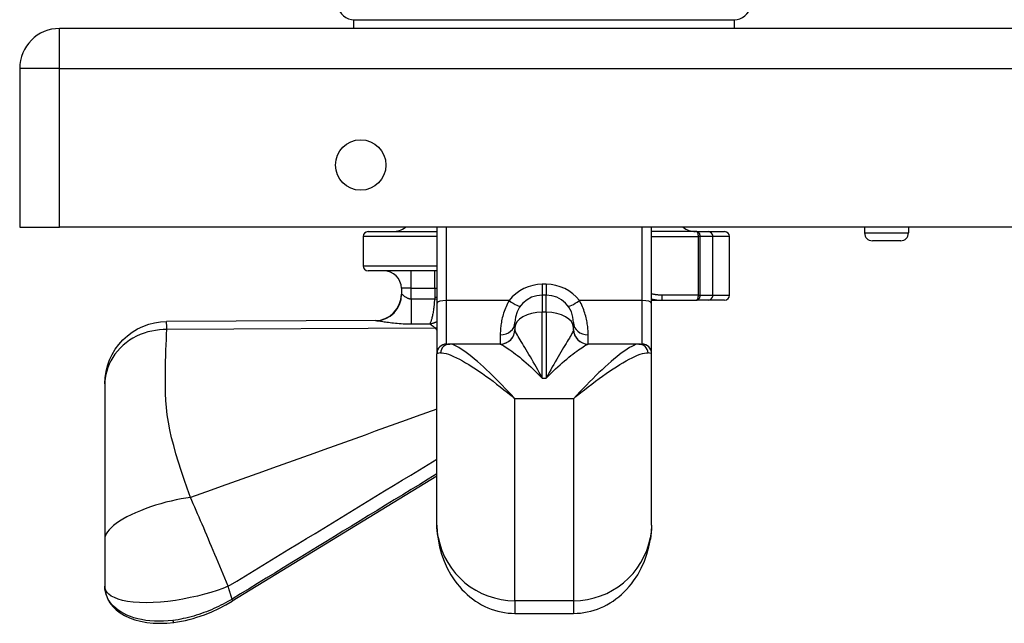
# Model space of a CAD drawing. Header units: inches. Extents: x 6 to 165, y 7 to 91.
# Tile 74 of 118: x 6.02 to 9.99, y 64.44 to 66.87. Entities that reach past the tile are written whole.
import ezdxf

# ---------------------------------------------------------------- set-up
doc = ezdxf.new("R2010")
doc.units = ezdxf.units.IN
doc.header["$MEASUREMENT"] = 0
doc.layers.add('Visible Edges(ANSI)', color=7, linetype='Continuous', lineweight=25)
doc.layers.add('Visible Tangent Edges(ANSI)', color=7, linetype='Continuous', lineweight=25)

msp = doc.modelspace()

# ---------------------------------------------------------------- linework, layer by layer
at = {"layer": 'Visible Edges(ANSI)'}
for p, q in [((7.3649, 66.8704), (8.9003, 66.8704)), ((7.3649, 66.835), (7.3649, 66.8704)), ((8.9003, 66.835), (8.9003, 66.8704)), ((29.7746, 66.835), (6.1786, 66.835)), ((6.0176, 66.674), (6.0176, 66.035)), ((6.0176, 66.035), (6.1786, 66.035)), ((29.7746, 66.035), (6.1786, 66.035)), ((7.6995, 66.035), (7.6995, 65.7287)), ((8.5657, 65.7287), (8.5657, 66.035)), ((9.424, 66.035), (9.424, 66.0111)), ((9.6012, 66.035), (9.6012, 66.0111)), ((7.4027, 65.9969), (7.4027, 65.8788)), ((7.4224, 66.0166), (7.6995, 66.0166)), ((8.747, 66.0166), (8.5657, 66.0166)), ((8.747, 66.0166), (8.7937, 66.0166)), ((8.7937, 66.0166), (8.8597, 66.0166)), ((8.8794, 65.7606), (8.8794, 65.9969)), ((9.5697, 65.9796), (9.4555, 65.9796)), ((7.6995, 65.8591), (7.4224, 65.8591)), ((7.5564, 65.7882), (7.5564, 65.7643)), ((8.1405, 65.7606), (8.1247, 65.7606)), ((7.6995, 65.7287), (7.6995, 65.5244)), ((8.5657, 65.741), (8.6067, 65.741)), ((8.5657, 65.5244), (8.5657, 65.7287)), ((8.6067, 65.741), (8.747, 65.741)), ((8.7937, 65.741), (8.747, 65.741)), ((8.8597, 65.741), (8.7937, 65.741)), ((7.4538, 65.658), (6.6101, 65.6543)), ((8.0145, 65.6298), (8.0145, 65.6504)), ((8.0145, 65.6298), (8.0145, 65.6228)), ((8.2507, 65.6504), (8.2507, 65.6298)), ((8.2507, 65.6228), (8.2507, 65.6298)), ((7.7389, 65.5638), (7.7516, 65.5638)), ((7.9555, 65.5638), (7.7516, 65.5638)), ((8.5135, 65.5638), (8.3096, 65.5638)), ((8.5135, 65.5638), (8.5263, 65.5638)), ((7.6995, 64.834), (7.6995, 65.5244)), ((8.5657, 64.834), (8.5657, 65.5244)), ((6.3609, 65.404), (6.3609, 65.3996)), ((6.3609, 65.3996), (6.3609, 64.7787)), ((7.6995, 65.0316), (6.8746, 64.5275)), ((6.3609, 64.7787), (6.3609, 64.5876)), ((6.3609, 64.5876), (6.3609, 64.5872)), ((8.0145, 64.4785), (8.2507, 64.4785))]:
    msp.add_line(p, q, dxfattribs=at)
at = {"layer": 'Visible Edges(ANSI)', "flags": 128}
for points in [[(8.5657, 65.7453), (8.586, 65.742), (8.6067, 65.741)], [(6.3609, 65.404), (6.3621, 65.4284), (6.3657, 65.4526), (6.3717, 65.4764), (6.3799, 65.4995), (6.3903, 65.5216), (6.4029, 65.5427), (6.4175, 65.5624), (6.4338, 65.5806), (6.452, 65.5971), (6.4717, 65.6117), (6.4926, 65.6244), (6.5147, 65.6349), (6.5378, 65.6433), (6.5616, 65.6493), (6.5857, 65.653), (6.6101, 65.6543)], [(7.6995, 64.834), (7.7009, 64.8059), (7.7045, 64.7772)], [(8.5657, 64.834), (8.5643, 64.8059), (8.5607, 64.7772)], [(7.7045, 64.7772), (7.7104, 64.7469), (7.7185, 64.7172), (7.7288, 64.6885), (7.7413, 64.6608), (7.7558, 64.6344), (7.7722, 64.6094), (7.7811, 64.5976), (7.7905, 64.5862), (7.8003, 64.5752), (7.8105, 64.5647), (7.8212, 64.5548), (7.8322, 64.5454), (7.8436, 64.5365), (7.8553, 64.5282), (7.8673, 64.5204), (7.8797, 64.5133), (7.8924, 64.5068), (7.9053, 64.5009), (7.9184, 64.4957), (7.9317, 64.4912), (7.9452, 64.4873), (7.9589, 64.4841), (7.9727, 64.4817), (7.9866, 64.4799), (8.0005, 64.4788), (8.0145, 64.4785)], [(8.2507, 64.4785), (8.2647, 64.4788), (8.2786, 64.4799), (8.2925, 64.4817), (8.3063, 64.4841), (8.3199, 64.4873), (8.3334, 64.4912), (8.3468, 64.4957), (8.3599, 64.5009), (8.3728, 64.5068), (8.3855, 64.5133), (8.3978, 64.5204), (8.4099, 64.5282), (8.4216, 64.5365), (8.433, 64.5454), (8.444, 64.5548), (8.4546, 64.5647), (8.4649, 64.5752), (8.4747, 64.5862), (8.4841, 64.5976), (8.493, 64.6094), (8.5094, 64.6344), (8.5239, 64.6608), (8.5363, 64.6885), (8.5466, 64.7172), (8.5548, 64.7469), (8.5607, 64.7772)], [(6.3609, 64.5872), (6.3622, 64.5697), (6.3662, 64.5527), (6.3727, 64.5364), (6.3817, 64.5209), (6.3931, 64.5064), (6.4068, 64.4931), (6.4226, 64.481), (6.4405, 64.4702), (6.4603, 64.4609), (6.4818, 64.4531), (6.505, 64.447), (6.5297, 64.4424), (6.5556, 64.4396), (6.5826, 64.4386), (6.6105, 64.4393), (6.6389, 64.4418)], [(6.6389, 64.4418), (6.6544, 64.4441), (6.67, 64.4469), (6.6856, 64.4502), (6.7012, 64.4539), (6.7167, 64.4581), (6.7322, 64.4627), (6.7626, 64.4732), (6.7923, 64.4851), (6.821, 64.4982), (6.8485, 64.5124), (6.8746, 64.5275)], [(6.6353, 64.4501), (6.6354, 64.4495), (6.6355, 64.4489), (6.6356, 64.4483), (6.6358, 64.4478), (6.6359, 64.4472), (6.636, 64.4467), (6.6362, 64.4462), (6.6363, 64.4457), (6.6365, 64.4453), (6.6366, 64.4448), (6.6368, 64.4444), (6.6369, 64.444), (6.6371, 64.4437), (6.6373, 64.4433), (6.6374, 64.443), (6.6376, 64.4427), (6.6378, 64.4425), (6.6379, 64.4423), (6.6381, 64.4421), (6.6383, 64.442), (6.6384, 64.4419), (6.6386, 64.4418), (6.6388, 64.4418), (6.6389, 64.4418)]]:
    msp.add_lwpolyline(points, dxfattribs=at)
at = {"layer": 'Visible Edges(ANSI)'}
msp.add_circle((7.3926, 66.285), 0.1015, dxfattribs=at)
for centre, radius, start, end in [((7.3675, 66.9393), 0.0689, 111.3638, 270), ((8.8977, 66.9393), 0.0689, 270, 68.6362), ((6.1786, 66.674), 0.161, 90, 180), ((7.5223, 66.0953), 0.0787, 270, 310.004), ((8.7428, 66.0953), 0.0787, 229.996, 270), ((7.4224, 65.9969), 0.0197, 90, 180), ((8.8597, 65.9969), 0.0197, 0, 90), ((9.4555, 66.0111), 0.0315, 180, 270), ((9.5697, 66.0111), 0.0315, 270, 0), ((7.4224, 65.8788), 0.0197, 180, 270), ((7.4856, 65.7882), 0.0709, 0, 90), ((7.4501, 65.7643), 0.1063, 270.2546, 0), ((8.1247, 65.6504), 0.1102, 90, 180), ((8.1405, 65.6504), 0.1102, 0, 90), ((8.8597, 65.7606), 0.0197, 270, 0), ((7.9554, 65.6228), 0.0591, 270.1142, 0), ((8.3097, 65.6228), 0.0591, 180, 269.8858), ((7.7389, 65.5244), 0.0394, 90, 180), ((8.5263, 65.5244), 0.0394, 0, 90)]:
    msp.add_arc(centre, radius, start, end, dxfattribs=at)
at = {"layer": 'Visible Tangent Edges(ANSI)'}
for p, q in [((6.1786, 66.674), (6.1786, 66.835)), ((6.1786, 66.674), (6.0176, 66.674)), ((6.1786, 66.035), (6.1786, 66.674)), ((6.1786, 66.674), (29.7746, 66.674)), ((7.7389, 65.7389), (7.7389, 66.035)), ((8.5263, 66.035), (8.5263, 65.7389)), ((7.6995, 65.9969), (7.4027, 65.9969)), ((8.5657, 65.9969), (8.7529, 65.9969)), ((8.7615, 65.9969), (8.7529, 65.9969)), ((8.7529, 65.9969), (8.7529, 65.7606)), ((8.813, 65.9969), (8.7615, 65.9969)), ((8.7615, 65.7606), (8.7615, 65.9969)), ((8.8794, 65.9969), (8.813, 65.9969)), ((8.813, 65.7606), (8.813, 65.9969)), ((9.424, 66.0111), (9.6012, 66.0111)), ((7.4027, 65.8788), (7.6995, 65.8788)), ((7.5958, 65.7882), (7.5958, 65.8591)), ((7.691, 65.7882), (7.691, 65.8591)), ((7.5958, 65.7882), (7.5564, 65.7882)), ((7.5958, 65.7882), (7.691, 65.7882)), ((7.5958, 65.7447), (7.5958, 65.7882)), ((7.691, 65.7882), (7.6995, 65.7882)), ((7.691, 65.7882), (7.691, 65.7513)), ((8.1247, 65.8044), (8.1247, 65.7606)), ((8.1405, 65.8044), (8.1247, 65.8044)), ((8.1405, 65.8044), (8.1405, 65.7606)), ((7.5564, 65.7643), (7.5573, 65.7643)), ((7.5958, 65.7447), (7.596, 65.6448)), ((7.6995, 65.7427), (7.6902, 65.7449)), ((7.6995, 65.7513), (7.691, 65.7513)), ((8.1247, 65.7606), (8.1247, 65.692)), ((8.1405, 65.692), (8.1405, 65.7606)), ((8.6067, 65.7606), (8.6067, 65.741)), ((8.7529, 65.7606), (8.6067, 65.7606)), ((8.7529, 65.7606), (8.7615, 65.7606)), ((8.7615, 65.7606), (8.813, 65.7606)), ((8.813, 65.7606), (8.8794, 65.7606)), ((7.7389, 65.5638), (7.7389, 65.7389)), ((7.9909, 65.7389), (7.7389, 65.7389)), ((8.5263, 65.7389), (8.2742, 65.7389)), ((8.5263, 65.7389), (8.5263, 65.5638)), ((8.1247, 65.4265), (8.1247, 65.692)), ((8.1405, 65.692), (8.1247, 65.692)), ((8.1405, 65.692), (8.1405, 65.4265)), ((7.6933, 65.6282), (6.611, 65.6219)), ((7.596, 65.6448), (7.6713, 65.6451)), ((7.9554, 65.6005), (7.9554, 65.5638)), ((8.3097, 65.5638), (8.3097, 65.6005)), ((8.1247, 65.4265), (8.1405, 65.4265)), ((8.2507, 65.3435), (8.0145, 65.3435)), ((8.0145, 64.5297), (8.0145, 65.3435)), ((8.2507, 65.3435), (8.2507, 64.5297)), ((8.0145, 64.5297), (8.0145, 64.4785)), ((8.2507, 64.5297), (8.0145, 64.5297)), ((8.2507, 64.5297), (8.2507, 64.4785))]:
    msp.add_line(p, q, dxfattribs=at)
at = {"layer": 'Visible Tangent Edges(ANSI)', "flags": 128}
for points in [[(8.747, 66.0166), (8.7474, 66.0165), (8.7477, 66.0164), (8.7481, 66.0162), (8.7484, 66.016), (8.7488, 66.0156), (8.7491, 66.0152), (8.7495, 66.0148), (8.7498, 66.0142), (8.7501, 66.0136), (8.7504, 66.0129), (8.7507, 66.0121), (8.751, 66.0113), (8.7513, 66.0104), (8.7515, 66.0094), (8.7518, 66.0084), (8.752, 66.0073), (8.7522, 66.0061), (8.7524, 66.0049), (8.7525, 66.0037), (8.7526, 66.0024), (8.7527, 66.001), (8.7528, 65.9996), (8.7528, 65.9983), (8.7529, 65.9969)], [(8.7615, 65.9969), (8.7614, 65.9983), (8.7613, 65.9996), (8.7611, 66.001), (8.7609, 66.0024), (8.7606, 66.0037), (8.7602, 66.0049), (8.7598, 66.0061), (8.7593, 66.0073), (8.7587, 66.0084), (8.7582, 66.0094), (8.7575, 66.0104), (8.7569, 66.0113), (8.7562, 66.0121), (8.7554, 66.0129), (8.7547, 66.0136), (8.7539, 66.0142), (8.7531, 66.0148), (8.7522, 66.0152), (8.7514, 66.0156), (8.7505, 66.016), (8.7497, 66.0162), (8.7488, 66.0164), (8.7479, 66.0165), (8.747, 66.0166)], [(7.5958, 65.7447), (7.5936, 65.7448), (7.5913, 65.745), (7.5891, 65.7454), (7.5869, 65.746), (7.5848, 65.7467), (7.5827, 65.7476), (7.5806, 65.7485), (7.5785, 65.7496), (7.5766, 65.7507), (7.5747, 65.7519), (7.5728, 65.7531), (7.5711, 65.7544), (7.5694, 65.7557), (7.5678, 65.7569), (7.5663, 65.7581), (7.5648, 65.7593), (7.5635, 65.7603), (7.5623, 65.7613), (7.5612, 65.7622), (7.5602, 65.7629), (7.5593, 65.7635), (7.5585, 65.764), (7.5578, 65.7642), (7.5573, 65.7643)], [(7.6902, 65.7449), (7.6863, 65.7449), (7.6824, 65.7449), (7.6784, 65.7449), (7.6745, 65.7448), (7.6706, 65.7448), (7.6666, 65.7448), (7.6627, 65.7448), (7.6588, 65.7448), (7.6548, 65.7448), (7.6509, 65.7448), (7.647, 65.7448), (7.643, 65.7448), (7.6391, 65.7448), (7.6352, 65.7448), (7.6312, 65.7448), (7.6273, 65.7448), (7.6234, 65.7448), (7.6194, 65.7448), (7.6155, 65.7448), (7.6116, 65.7448), (7.6076, 65.7447), (7.6037, 65.7447), (7.5997, 65.7447), (7.5958, 65.7447)], [(7.6902, 65.7449), (7.6898, 65.7388), (7.6894, 65.7329), (7.6889, 65.727), (7.6883, 65.7212), (7.6877, 65.7156), (7.687, 65.7102), (7.6864, 65.7049), (7.6856, 65.6998), (7.6849, 65.6949), (7.6841, 65.6901), (7.6833, 65.6855), (7.6824, 65.6812), (7.6816, 65.677), (7.6807, 65.6731), (7.6798, 65.6694), (7.6789, 65.6658), (7.678, 65.6625), (7.677, 65.6594), (7.6761, 65.6565), (7.6751, 65.6538), (7.6742, 65.6513), (7.6732, 65.649), (7.6723, 65.6469), (7.6713, 65.6451)], [(7.691, 65.7513), (7.691, 65.751), (7.691, 65.7507), (7.691, 65.7505), (7.691, 65.7502), (7.691, 65.7499), (7.6909, 65.7497), (7.6909, 65.7494), (7.6909, 65.7491), (7.6909, 65.7489), (7.6909, 65.7486), (7.6908, 65.7483), (7.6908, 65.7481), (7.6908, 65.7478), (7.6907, 65.7475), (7.6907, 65.7473), (7.6907, 65.747), (7.6906, 65.7467), (7.6906, 65.7465), (7.6905, 65.7462), (7.6905, 65.7459), (7.6904, 65.7457), (7.6904, 65.7454), (7.6903, 65.7451), (7.6902, 65.7449)], [(8.6067, 65.7606), (8.6049, 65.7607), (8.6032, 65.7607), (8.6015, 65.7607), (8.5998, 65.7608), (8.5981, 65.7609), (8.5963, 65.7609), (8.5946, 65.7611), (8.5929, 65.7612), (8.5912, 65.7613), (8.5895, 65.7615), (8.5877, 65.7617), (8.586, 65.7619), (8.5843, 65.7621), (8.5826, 65.7623), (8.5809, 65.7625), (8.5792, 65.7628), (8.5775, 65.7631), (8.5758, 65.7634), (8.5741, 65.7637), (8.5724, 65.764), (8.5707, 65.7644), (8.569, 65.7647), (8.5673, 65.7651), (8.5657, 65.7655)], [(8.7529, 65.7606), (8.7528, 65.7593), (8.7528, 65.7579), (8.7527, 65.7565), (8.7526, 65.7552), (8.7525, 65.7539), (8.7524, 65.7526), (8.7522, 65.7514), (8.752, 65.7502), (8.7518, 65.7491), (8.7515, 65.7481), (8.7513, 65.7471), (8.751, 65.7462), (8.7507, 65.7454), (8.7504, 65.7446), (8.7501, 65.7439), (8.7498, 65.7433), (8.7495, 65.7427), (8.7491, 65.7423), (8.7488, 65.7419), (8.7484, 65.7415), (8.7481, 65.7413), (8.7477, 65.7411), (8.7474, 65.741), (8.747, 65.741)], [(8.747, 65.741), (8.7479, 65.741), (8.7488, 65.7411), (8.7497, 65.7413), (8.7505, 65.7415), (8.7514, 65.7419), (8.7522, 65.7423), (8.7531, 65.7427), (8.7539, 65.7433), (8.7547, 65.7439), (8.7554, 65.7446), (8.7562, 65.7454), (8.7569, 65.7462), (8.7575, 65.7471), (8.7582, 65.7481), (8.7587, 65.7491), (8.7593, 65.7502), (8.7598, 65.7514), (8.7602, 65.7526), (8.7606, 65.7539), (8.7609, 65.7552), (8.7611, 65.7565), (8.7613, 65.7579), (8.7614, 65.7593), (8.7615, 65.7606)], [(7.9909, 65.7389), (7.9875, 65.7328), (7.9843, 65.7267), (7.9813, 65.7205), (7.9784, 65.7142), (7.9758, 65.7078), (7.9733, 65.7015), (7.971, 65.6951), (7.9689, 65.6887), (7.9669, 65.6823), (7.9652, 65.676), (7.9636, 65.6697), (7.9621, 65.6636), (7.9609, 65.6575), (7.9598, 65.6515), (7.9588, 65.6457), (7.958, 65.64), (7.9573, 65.6344), (7.9568, 65.629), (7.9563, 65.6238), (7.956, 65.6187), (7.9557, 65.6139), (7.9555, 65.6092), (7.9554, 65.6048), (7.9554, 65.6005)], [(8.3097, 65.6005), (8.3097, 65.6048), (8.3096, 65.6092), (8.3095, 65.6139), (8.3092, 65.6188), (8.3088, 65.6238), (8.3084, 65.629), (8.3078, 65.6344), (8.3071, 65.6399), (8.3063, 65.6457), (8.3054, 65.6515), (8.3042, 65.6575), (8.303, 65.6636), (8.3015, 65.6698), (8.2999, 65.676), (8.2981, 65.6824), (8.2962, 65.6887), (8.294, 65.6951), (8.2918, 65.7015), (8.2893, 65.7079), (8.2866, 65.7142), (8.2838, 65.7205), (8.2808, 65.7267), (8.2776, 65.7328), (8.2742, 65.7389)], [(6.611, 65.6219), (6.6109, 65.6244), (6.6108, 65.6269), (6.6107, 65.6293), (6.6106, 65.6316), (6.6105, 65.6338), (6.6104, 65.6359), (6.6103, 65.6378), (6.6103, 65.6397), (6.6102, 65.6414), (6.6101, 65.6431), (6.6101, 65.6446), (6.6101, 65.646), (6.61, 65.6473), (6.61, 65.6485), (6.61, 65.6496), (6.61, 65.6506), (6.61, 65.6514), (6.61, 65.6522), (6.61, 65.6528), (6.61, 65.6533), (6.61, 65.6537), (6.61, 65.654), (6.6101, 65.6542), (6.6101, 65.6543)], [(7.4538, 65.658), (7.4558, 65.658), (7.4582, 65.6578), (7.461, 65.6575), (7.4643, 65.6571), (7.4681, 65.6566), (7.4722, 65.656), (7.4767, 65.6553), (7.4816, 65.6546), (7.4868, 65.6538), (7.4924, 65.6529), (7.4983, 65.6521), (7.5045, 65.6512), (7.5111, 65.6504), (7.5179, 65.6495), (7.5249, 65.6487), (7.5322, 65.648), (7.5396, 65.6473), (7.5473, 65.6466), (7.5552, 65.6461), (7.5631, 65.6456), (7.5712, 65.6452), (7.5794, 65.645), (7.5877, 65.6448), (7.596, 65.6448)], [(7.6713, 65.6451), (7.6725, 65.6453), (7.6737, 65.6455), (7.6749, 65.6458), (7.676, 65.646), (7.6772, 65.6463), (7.6784, 65.6466), (7.6796, 65.6469), (7.6808, 65.6472), (7.682, 65.6475), (7.6831, 65.6479), (7.6843, 65.6482), (7.6855, 65.6486), (7.6867, 65.649), (7.6879, 65.6494), (7.689, 65.6498), (7.6902, 65.6503), (7.6914, 65.6507), (7.6926, 65.6512), (7.6937, 65.6517), (7.6949, 65.6521), (7.696, 65.6527), (7.6972, 65.6532), (7.6984, 65.6537), (7.6995, 65.6543)], [(7.6713, 65.6451), (7.6721, 65.6445), (7.673, 65.6439), (7.6738, 65.6433), (7.6746, 65.6427), (7.6755, 65.6421), (7.6764, 65.6414), (7.6772, 65.6408), (7.6781, 65.6401), (7.679, 65.6394), (7.6799, 65.6388), (7.6808, 65.6381), (7.6818, 65.6374), (7.6827, 65.6367), (7.6836, 65.6359), (7.6845, 65.6352), (7.6855, 65.6345), (7.6864, 65.6337), (7.6874, 65.633), (7.6884, 65.6322), (7.6893, 65.6314), (7.6903, 65.6306), (7.6913, 65.6298), (7.6923, 65.629), (7.6933, 65.6282)], [(7.6933, 65.6282), (7.6935, 65.6277), (7.6938, 65.6273), (7.6941, 65.6269), (7.6943, 65.6266), (7.6946, 65.6262), (7.6948, 65.6259), (7.6951, 65.6256), (7.6953, 65.6253), (7.6956, 65.625), (7.6958, 65.6247), (7.6961, 65.6244), (7.6964, 65.6241), (7.6966, 65.6238), (7.6969, 65.6235), (7.6971, 65.6232), (7.6974, 65.6229), (7.6977, 65.6226), (7.6979, 65.6223), (7.6982, 65.622), (7.6985, 65.6218), (7.6987, 65.6215), (7.699, 65.6212), (7.6992, 65.6209), (7.6995, 65.6206)], [(6.611, 65.6219), (6.5961, 65.6217), (6.581, 65.6208), (6.5656, 65.6189), (6.55, 65.6161), (6.5345, 65.6124), (6.519, 65.6076), (6.5038, 65.6019), (6.4888, 65.5951), (6.4742, 65.5874), (6.4602, 65.5787), (6.4469, 65.5691), (6.4342, 65.5586), (6.4224, 65.5474), (6.4116, 65.5355), (6.4017, 65.5229), (6.3929, 65.5099), (6.3851, 65.4964), (6.3785, 65.4827), (6.3729, 65.4688), (6.3685, 65.4547), (6.3651, 65.4407), (6.3627, 65.4268), (6.3614, 65.4131), (6.3609, 65.3996)], [(6.7062, 64.9458), (6.6931, 64.9827), (6.6807, 65.0186), (6.6689, 65.0536), (6.6579, 65.0879), (6.6478, 65.1214), (6.6385, 65.1543), (6.6302, 65.1863), (6.6231, 65.2178), (6.6172, 65.2485), (6.6126, 65.2785), (6.6093, 65.3078), (6.6071, 65.3364), (6.6059, 65.3642), (6.6052, 65.3914), (6.6049, 65.4178), (6.6049, 65.4434), (6.6052, 65.4684), (6.6056, 65.4927), (6.6062, 65.5162), (6.607, 65.539), (6.6079, 65.561), (6.6089, 65.5823), (6.6099, 65.6029), (6.611, 65.6219)], [(8.1247, 65.4265), (8.1186, 65.438), (8.1125, 65.4493), (8.1064, 65.4603), (8.1003, 65.4712), (8.0943, 65.4818), (8.0883, 65.4922), (8.0824, 65.5023), (8.0766, 65.5122), (8.0709, 65.5219), (8.0653, 65.5313), (8.0599, 65.5403), (8.0546, 65.5491), (8.0495, 65.5575), (8.0446, 65.5656), (8.0399, 65.5733), (8.0354, 65.5807), (8.0313, 65.5876), (8.0275, 65.5941), (8.0241, 65.6), (8.0211, 65.6055), (8.0186, 65.6104), (8.0166, 65.6148), (8.0152, 65.6185), (8.0145, 65.6216)], [(8.2506, 65.6216), (8.2499, 65.6185), (8.2485, 65.6148), (8.2466, 65.6104), (8.2441, 65.6055), (8.2411, 65.6), (8.2377, 65.5941), (8.2339, 65.5876), (8.2297, 65.5807), (8.2253, 65.5733), (8.2206, 65.5656), (8.2157, 65.5575), (8.2106, 65.5491), (8.2053, 65.5403), (8.1998, 65.5313), (8.1943, 65.5219), (8.1886, 65.5123), (8.1828, 65.5024), (8.1769, 65.4922), (8.1709, 65.4818), (8.1649, 65.4712), (8.1588, 65.4603), (8.1527, 65.4493), (8.1466, 65.438), (8.1405, 65.4265)], [(8.0145, 65.3435), (8.0015, 65.3576), (7.9886, 65.3714), (7.9756, 65.385), (7.9627, 65.3983), (7.9499, 65.4113), (7.9371, 65.424), (7.9245, 65.4364), (7.912, 65.4485), (7.8995, 65.4602), (7.8872, 65.4715), (7.8751, 65.4824), (7.8632, 65.4929), (7.8516, 65.5028), (7.8402, 65.5122), (7.829, 65.521), (7.8183, 65.5292), (7.8079, 65.5367), (7.798, 65.5434), (7.7886, 65.5493), (7.7797, 65.5543), (7.7715, 65.5583), (7.764, 65.5613), (7.7574, 65.5632), (7.7516, 65.5638)], [(7.9555, 65.5638), (7.9566, 65.5635), (7.9587, 65.5625), (7.9617, 65.5609), (7.9656, 65.5588), (7.9702, 65.5561), (7.9754, 65.5528), (7.9813, 65.549), (7.9876, 65.5447), (7.9944, 65.54), (8.0016, 65.5348), (8.0092, 65.5293), (8.017, 65.5233), (8.0251, 65.517), (8.0335, 65.5103), (8.0421, 65.5033), (8.0509, 65.4959), (8.0598, 65.4882), (8.0688, 65.4803), (8.0779, 65.472), (8.0872, 65.4634), (8.0965, 65.4546), (8.1059, 65.4455), (8.1153, 65.4362), (8.1247, 65.4265)], [(8.1405, 65.4265), (8.1499, 65.4362), (8.1593, 65.4455), (8.1686, 65.4546), (8.178, 65.4634), (8.1872, 65.472), (8.1964, 65.4803), (8.2054, 65.4883), (8.2143, 65.4959), (8.2231, 65.5033), (8.2317, 65.5103), (8.24, 65.517), (8.2482, 65.5233), (8.256, 65.5293), (8.2636, 65.5349), (8.2707, 65.54), (8.2775, 65.5447), (8.2839, 65.549), (8.2897, 65.5528), (8.295, 65.556), (8.2996, 65.5588), (8.3034, 65.5609), (8.3065, 65.5625), (8.3086, 65.5635), (8.3096, 65.5638)], [(8.5135, 65.5638), (8.5078, 65.5632), (8.5011, 65.5613), (8.4936, 65.5583), (8.4854, 65.5543), (8.4766, 65.5493), (8.4672, 65.5434), (8.4572, 65.5367), (8.4468, 65.5292), (8.4361, 65.521), (8.425, 65.5122), (8.4136, 65.5028), (8.4019, 65.4929), (8.39, 65.4824), (8.3779, 65.4715), (8.3656, 65.4602), (8.3532, 65.4485), (8.3407, 65.4364), (8.328, 65.424), (8.3153, 65.4113), (8.3024, 65.3983), (8.2896, 65.385), (8.2766, 65.3714), (8.2636, 65.3576), (8.2507, 65.3435)], [(7.7141, 65.528), (7.7207, 65.5281), (7.7283, 65.5272), (7.7368, 65.5252), (7.7462, 65.5223), (7.7563, 65.5185), (7.7671, 65.5139), (7.7784, 65.5085), (7.7903, 65.5025), (7.8026, 65.4957), (7.8153, 65.4884), (7.8283, 65.4806), (7.8416, 65.4723), (7.8552, 65.4634), (7.8691, 65.4542), (7.8831, 65.4445), (7.8973, 65.4345), (7.9116, 65.4242), (7.9261, 65.4135), (7.9407, 65.4025), (7.9553, 65.3912), (7.9701, 65.3797), (7.9849, 65.3678), (7.9997, 65.3558), (8.0145, 65.3435)], [(8.2507, 65.3435), (8.2655, 65.3558), (8.2803, 65.3678), (8.2951, 65.3797), (8.3098, 65.3912), (8.3245, 65.4025), (8.3391, 65.4135), (8.3535, 65.4242), (8.3679, 65.4345), (8.3821, 65.4445), (8.3961, 65.4542), (8.41, 65.4634), (8.4235, 65.4723), (8.4369, 65.4806), (8.4499, 65.4884), (8.4625, 65.4957), (8.4749, 65.5024), (8.4867, 65.5085), (8.4981, 65.5139), (8.5088, 65.5185), (8.5189, 65.5223), (8.5283, 65.5252), (8.5369, 65.5272), (8.5445, 65.5281), (8.5511, 65.528)], [(7.6995, 65.3009), (7.6581, 65.2861), (7.6168, 65.2713), (7.5754, 65.2565), (7.534, 65.2417), (7.4926, 65.2268), (7.4512, 65.212), (7.4099, 65.1972), (7.3685, 65.1824), (7.3271, 65.1676), (7.2857, 65.1528), (7.2443, 65.138), (7.2029, 65.1232), (7.1615, 65.1084), (7.1201, 65.0937), (7.0787, 65.0789), (7.0373, 65.0641), (6.996, 65.0493), (6.9546, 65.0345), (6.9132, 65.0197), (6.8718, 65.0049), (6.8304, 64.9902), (6.789, 64.9754), (6.7476, 64.9606), (6.7062, 64.9458)], [(6.8578, 64.5876), (6.8929, 64.6089), (6.928, 64.6302), (6.963, 64.6516), (6.9981, 64.6729), (7.0332, 64.6943), (7.0683, 64.7156), (7.1033, 64.737), (7.1384, 64.7583), (7.1735, 64.7796), (7.2086, 64.801), (7.2436, 64.8223), (7.2787, 64.8437), (7.3138, 64.865), (7.3489, 64.8864), (7.3839, 64.9078), (7.419, 64.9291), (7.4541, 64.9505), (7.4891, 64.9718), (7.5242, 64.9932), (7.5593, 65.0146), (7.5943, 65.0359), (7.6294, 65.0573), (7.6645, 65.0787), (7.6995, 65.1001)], [(7.6995, 65.0404), (7.6651, 65.0194), (7.6307, 64.9984), (7.5963, 64.9774), (7.5619, 64.9564), (7.5275, 64.9354), (7.4931, 64.9143), (7.4587, 64.8933), (7.4243, 64.8723), (7.3899, 64.8513), (7.3555, 64.8303), (7.3211, 64.8093), (7.2866, 64.7882), (7.2522, 64.7672), (7.2178, 64.7462), (7.1834, 64.7252), (7.149, 64.7041), (7.1146, 64.6831), (7.0802, 64.6621), (7.0458, 64.6411), (7.0114, 64.6201), (6.977, 64.599), (6.9426, 64.578), (6.9082, 64.557), (6.8738, 64.5359)], [(6.7062, 64.9458), (6.6876, 64.943), (6.6683, 64.9396), (6.6484, 64.9357), (6.628, 64.9312), (6.6073, 64.926), (6.5863, 64.9204), (6.5653, 64.9141), (6.5444, 64.9073), (6.524, 64.9), (6.5041, 64.8923), (6.4849, 64.8842), (6.4668, 64.8758), (6.4497, 64.8672), (6.434, 64.8584), (6.4196, 64.8495), (6.4068, 64.8407), (6.3956, 64.832), (6.386, 64.8234), (6.378, 64.8151), (6.3716, 64.8071), (6.3668, 64.7994), (6.3635, 64.7921), (6.3615, 64.7852), (6.3609, 64.7787)], [(6.8578, 64.5876), (6.8511, 64.6039), (6.8444, 64.6202), (6.8377, 64.6364), (6.831, 64.6525), (6.8243, 64.6686), (6.8177, 64.6846), (6.8111, 64.7006), (6.8045, 64.7164), (6.7979, 64.732), (6.7914, 64.7476), (6.7849, 64.763), (6.7784, 64.7782), (6.772, 64.7933), (6.7657, 64.8082), (6.7595, 64.8229), (6.7533, 64.8374), (6.7471, 64.8517), (6.741, 64.8658), (6.735, 64.8797), (6.7291, 64.8934), (6.7233, 64.9068), (6.7175, 64.9201), (6.7118, 64.9331), (6.7062, 64.9458)], [(7.7047, 64.7854), (7.7043, 64.7875), (7.7039, 64.7897), (7.7035, 64.7918), (7.7032, 64.794), (7.7028, 64.7961), (7.7025, 64.7982), (7.7022, 64.8003), (7.7019, 64.8024), (7.7016, 64.8044), (7.7014, 64.8065), (7.7011, 64.8085), (7.7009, 64.8106), (7.7007, 64.8126), (7.7005, 64.8146), (7.7003, 64.8166), (7.7001, 64.8186), (7.7, 64.8206), (7.6999, 64.8225), (7.6998, 64.8245), (7.6997, 64.8264), (7.6996, 64.8283), (7.6996, 64.8302), (7.6995, 64.8321), (7.6995, 64.834)], [(8.5657, 64.834), (8.5656, 64.8321), (8.5656, 64.8302), (8.5656, 64.8283), (8.5655, 64.8264), (8.5654, 64.8245), (8.5653, 64.8225), (8.5652, 64.8206), (8.565, 64.8186), (8.5649, 64.8166), (8.5647, 64.8146), (8.5645, 64.8126), (8.5643, 64.8106), (8.564, 64.8085), (8.5638, 64.8065), (8.5635, 64.8044), (8.5632, 64.8024), (8.563, 64.8003), (8.5626, 64.7982), (8.5623, 64.7961), (8.562, 64.794), (8.5616, 64.7918), (8.5613, 64.7897), (8.5609, 64.7875), (8.5605, 64.7854)], [(6.8578, 64.5876), (6.8364, 64.5794), (6.8132, 64.5712), (6.7884, 64.5633), (6.7621, 64.5557), (6.7343, 64.5485), (6.7055, 64.5419), (6.6757, 64.5361), (6.6454, 64.531), (6.615, 64.527), (6.5848, 64.524), (6.5553, 64.5222), (6.5269, 64.5216), (6.5001, 64.5222), (6.4751, 64.524), (6.4524, 64.527), (6.432, 64.531), (6.4143, 64.5361), (6.3992, 64.5419), (6.3868, 64.5485), (6.377, 64.5557), (6.3697, 64.5633), (6.3647, 64.5712), (6.3618, 64.5794), (6.3609, 64.5876)], [(6.6353, 64.4501), (6.6162, 64.4482), (6.5973, 64.4472), (6.5787, 64.4469), (6.5606, 64.4473), (6.5429, 64.4486), (6.5257, 64.4505), (6.5092, 64.4533), (6.4933, 64.4567), (6.4781, 64.4609), (6.4637, 64.4658), (6.4502, 64.4713), (6.4374, 64.4774), (6.4255, 64.4842), (6.4146, 64.4914), (6.4046, 64.4993), (6.3956, 64.5076), (6.3876, 64.5163), (6.3806, 64.5255), (6.3746, 64.535), (6.3697, 64.5449), (6.3659, 64.5551), (6.3631, 64.5656), (6.3615, 64.5763), (6.3609, 64.5872)], [(6.8738, 64.5359), (6.8732, 64.5381), (6.8725, 64.5403), (6.8719, 64.5424), (6.8712, 64.5446), (6.8706, 64.5467), (6.8699, 64.5489), (6.8693, 64.5511), (6.8686, 64.5532), (6.868, 64.5554), (6.8673, 64.5575), (6.8666, 64.5597), (6.866, 64.5618), (6.8653, 64.564), (6.8646, 64.5661), (6.8639, 64.5683), (6.8633, 64.5704), (6.8626, 64.5726), (6.8619, 64.5747), (6.8612, 64.5769), (6.8606, 64.579), (6.8599, 64.5811), (6.8592, 64.5833), (6.8585, 64.5854), (6.8578, 64.5876)], [(6.8738, 64.5359), (6.8652, 64.5308), (6.8564, 64.5258), (6.8474, 64.5208), (6.8382, 64.5159), (6.8289, 64.5112), (6.8195, 64.5066), (6.8099, 64.502), (6.8002, 64.4976), (6.7904, 64.4934), (6.7805, 64.4893), (6.7704, 64.4853), (6.7603, 64.4815), (6.7501, 64.4778), (6.7398, 64.4743), (6.7295, 64.471), (6.7191, 64.4679), (6.7086, 64.465), (6.6982, 64.4622), (6.6877, 64.4597), (6.6772, 64.4573), (6.6667, 64.4552), (6.6562, 64.4532), (6.6458, 64.4515), (6.6353, 64.4501)]]:
    msp.add_lwpolyline(points, dxfattribs=at)
at = {"layer": 'Visible Tangent Edges(ANSI)'}
for centre, start, end in [((8.1247, 65.6351), 90, 142.2031), ((8.1405, 65.6351), 37.7969, 90)]:
    msp.add_arc(centre, 0.1693, start, end, dxfattribs=at)
for centre, major_axis, ratio, start_param, end_param in [((8.7937, 65.9969), (0, 0.0197), 0.983141, 4.712389, 6.283185), ((7.6985, 65.7882), (0, 0.0709), 0.954606, 6.26823, 6.283185), ((7.4533, 65.7643), (0.0005, -0.1063), 0.978197, 0, 1.566449), ((8.7937, 65.7606), (0, -0.0197), 0.983141, 0, 1.570796), ((7.7389, 65.7287), (-0.0394, 0), 0.258819, 4.712389, 6.283185), ((7.9909, 65.7542), (0.0467, -0.0362), 0.207138, 4.871683, 6.283185), ((8.2742, 65.7542), (-0.0467, -0.0362), 0.207138, 0, 1.411503), ((8.5263, 65.7287), (0.0394, 0), 0.258819, 0, 1.570796), ((8.1247, 65.6298), (-0.1102, 0), 0.564246, 4.712389, 6.283185), ((8.1405, 65.6298), (0.1102, 0), 0.564246, 0, 1.570796), ((7.6936, 65.7198), (-0.0813, -0.0685), 0.791942, 0.978524, 1.042196), ((7.9554, 65.6504), (0.0591, 0), 0.844444, 4.712389, 6.283185), ((8.3097, 65.6504), (-0.0591, 0), 0.844444, 0, 1.570796), ((7.9555, 65.6228), (0, -0.0591), 0.999526, 0, 1.549755), ((8.1247, 65.6228), (-0.1102, 0), 0.302275, 0, 0.037297), ((8.1405, 65.6228), (-0.1102, 0), 0.302275, 3.104295, 3.141593), ((8.3096, 65.6228), (0, -0.0591), 0.999526, 4.733431, 6.283185), ((7.7516, 65.5244), (0, 0.0394), 0.95764, 0, 1.480249), ((8.5135, 65.5244), (0, 0.0394), 0.95764, 4.802937, 6.283185), ((8.0145, 65.5244), (0.315, 0), 0.037588, 2.83616, 3.141593), ((8.2507, 65.5244), (0.315, 0), 0.037588, 0, 0.305433), ((7.7434, 64.7832), (-0.0389, -0.0061), 0.766386, 6.011837, 6.283185), ((8.0145, 64.8417), (-0.315, 0), 0.99072, 0.181529, 1.570796), ((8.2507, 64.8417), (-0.315, 0), 0.99072, 1.570796, 2.960064), ((8.5218, 64.7832), (0.0389, -0.0061), 0.766386, 0, 0.271349), ((6.8695, 64.5359), (0.00513, -0.0084), 0.388691, 0, 1.33751)]:
    msp.add_ellipse(centre, major_axis=major_axis, ratio=ratio, start_param=start_param, end_param=end_param, dxfattribs=at)

doc.saveas('drawing.dxf')
